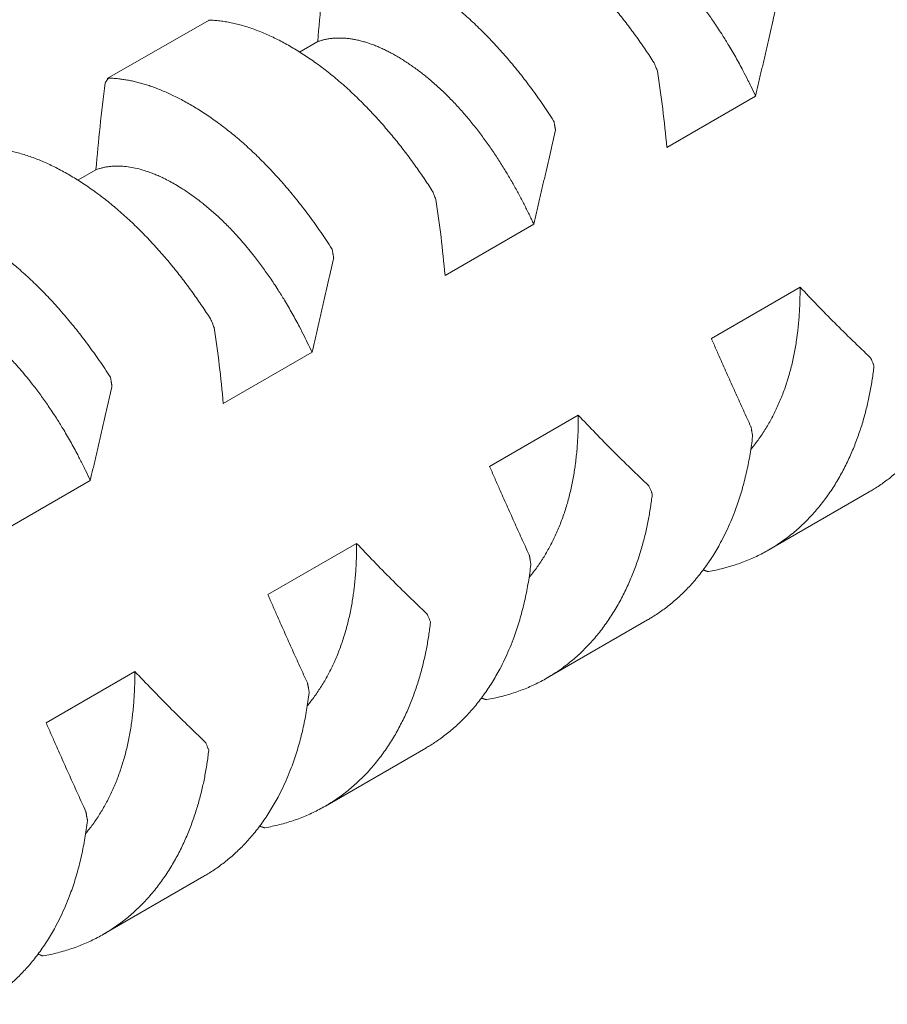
# Model space of a CAD drawing. Header units: millimetres. Extents: x 0 to 594, y 0 to 420.
# Tile 65 of 83: x 473.23 to 478.77, y 349.14 to 355.42. Entities that reach past the tile are written whole.
import ezdxf

# ---------------------------------------------------------------- set-up
doc = ezdxf.new("R2010")
doc.units = ezdxf.units.MM
doc.linetypes.add('K5LT_THIN', pattern=[0])
doc.layers.add('Системный слой', color=7, linetype='Continuous')

# ---------------------------------------------------------------- blocks, each defined once
blk = doc.blocks.new('U3')
at = {"layer": 'Системный слой', "color": 7, "linetype": 'K5LT_THIN', "lineweight": 18}
for p, q in [((473.7914, 355.0454), (474.4406, 355.4176)), ((475.1331, 355.2809), (475.0179, 355.2144)), ((477.3597, 354.6068), (477.9253, 354.9334)), ((473.7189, 354.4644), (473.6037, 354.3979)), ((475.9454, 353.7903), (476.5111, 354.1169)), ((478.2094, 353.7158), (477.6437, 353.3892)), ((474.5312, 352.9738), (475.0969, 353.3004)), ((476.7952, 352.8993), (476.2295, 352.5727)), ((473.117, 352.1573), (473.6827, 352.4839)), ((478.0103, 352.0413), (478.6503, 352.4109)), ((475.381, 352.0828), (474.8153, 351.7562)), ((476.5961, 351.2248), (477.2361, 351.5944)), ((473.9668, 351.2663), (473.4011, 350.9397)), ((475.1819, 350.4083), (475.8219, 350.7779)), ((473.7676, 349.5918), (474.4077, 349.9614))]:
    blk.add_line(p, q, dxfattribs=at)
for points, knots in [([(475.8548, 356.2341), (475.8662, 356.2338), (475.8891, 356.2327), (475.9241, 356.2293), (475.9597, 356.2243), (475.9959, 356.2177), (476.0328, 356.2093), (476.0701, 356.1994), (476.1079, 356.1877), (476.1461, 356.1745), (476.1846, 356.1596), (476.2234, 356.1432), (476.2624, 356.1253), (476.3015, 356.1058), (476.3408, 356.0849), (476.3802, 356.0626), (476.4196, 356.0389), (476.459, 356.0139), (476.4981, 355.9876), (476.534, 355.9625), (476.5599, 355.9435), (476.5858, 355.9241), (476.6149, 355.9017), (476.6535, 355.8705), (476.692, 355.838), (476.7302, 355.8044), (476.7679, 355.7697), (476.8052, 355.734), (476.8419, 355.6976), (476.8777, 355.6606), (476.9128, 355.6231), (476.9471, 355.5852), (476.9806, 355.547), (477.0132, 355.5085), (477.0452, 355.4695), (477.0765, 355.4303), (477.1072, 355.3906), (477.1372, 355.3507), (477.1665, 355.3104), (477.1953, 355.2699), (477.2234, 355.2291), (477.251, 355.1881), (477.2691, 355.1604), (477.2781, 355.1465)], [0, 0, 0, 0, 0.02634, 0.052775, 0.079301, 0.105956, 0.132697, 0.159533, 0.186399, 0.213259, 0.240091, 0.266892, 0.293663, 0.320386, 0.347081, 0.373754, 0.400414, 0.427032, 0.453584, 0.479965, 0.499738, 0.506229, 0.532478, 0.558829, 0.585011, 0.611012, 0.636668, 0.662151, 0.687116, 0.711701, 0.735673, 0.75939, 0.782546, 0.805391, 0.827824, 0.850167, 0.872198, 0.894026, 0.915535, 0.936929, 0.958083, 0.979105, 1, 1, 1, 1]), ([(476.5474, 356.0974), (476.5544, 356.0999), (476.5688, 356.1046), (476.591, 356.1104), (476.6138, 356.1148), (476.6371, 356.118), (476.6617, 356.1199), (476.6887, 356.1205), (476.7227, 356.1192), (476.7633, 356.1146), (476.8099, 356.1055), (476.8528, 356.0937), (476.8903, 356.081), (476.9212, 356.0691), (476.9503, 356.0567), (476.9818, 356.042), (477.0168, 356.0241), (477.0554, 356.0025), (477.091, 355.9807), (477.1237, 355.9594), (477.1532, 355.9391), (477.1828, 355.9177), (477.2106, 355.8967), (477.2304, 355.8811), (477.2503, 355.865), (477.2722, 355.8468), (477.3019, 355.821), (477.3314, 355.794), (477.3607, 355.766), (477.3899, 355.7369), (477.4189, 355.7069), (477.4507, 355.6725), (477.4851, 355.6336), (477.5218, 355.5899), (477.5546, 355.5489), (477.5836, 355.5112), (477.6088, 355.4772), (477.6335, 355.443), (477.6581, 355.4076), (477.6835, 355.37), (477.7143, 355.3226), (477.7534, 355.2598), (477.7989, 355.1819), (477.8412, 355.1043), (477.8729, 355.0424), (477.8997, 354.9882), (477.9156, 354.9546), (477.9253, 354.9334)], [0, 0, 0, 0, 0.019411, 0.038863, 0.058341, 0.077822, 0.097283, 0.118879, 0.142628, 0.177154, 0.211649, 0.246143, 0.269832, 0.291356, 0.31072, 0.330082, 0.35587, 0.381654, 0.407442, 0.426765, 0.446068, 0.465342, 0.484619, 0.499997, 0.503892, 0.523184, 0.542465, 0.561714, 0.580941, 0.600162, 0.619369, 0.638567, 0.663868, 0.688906, 0.713692, 0.731833, 0.74972, 0.767241, 0.784651, 0.803214, 0.823048, 0.853533, 0.892434, 0.93014, 0.957299, 0.973195, 1, 1, 1, 1]), ([(476.638, 354.7769), (476.6266, 354.7945), (476.6037, 354.8295), (476.5687, 354.881), (476.5331, 354.9317), (476.4969, 354.9814), (476.4601, 355.0303), (476.4227, 355.0781), (476.3849, 355.1247), (476.3467, 355.1702), (476.3082, 355.2143), (476.2694, 355.2572), (476.2304, 355.2986), (476.1913, 355.3386), (476.152, 355.3772), (476.1126, 355.4143), (476.0732, 355.4498), (476.0339, 355.4839), (475.9947, 355.5163), (475.9588, 355.5446), (475.9329, 355.5642), (475.907, 355.5833), (475.8779, 355.6042), (475.8393, 355.6308), (475.8008, 355.6559), (475.7626, 355.6796), (475.7249, 355.7018), (475.6876, 355.7225), (475.6509, 355.7416), (475.6151, 355.7591), (475.58, 355.7751), (475.5457, 355.7895), (475.5122, 355.8025), (475.4796, 355.8141), (475.4476, 355.8245), (475.4163, 355.8335), (475.3856, 355.8414), (475.3556, 355.848), (475.3263, 355.8536), (475.2975, 355.8579), (475.2694, 355.8613), (475.2418, 355.8635), (475.2237, 355.8643), (475.2147, 355.8646)], [0, 0, 0, 0, 0.02634, 0.052775, 0.079301, 0.105956, 0.132697, 0.159533, 0.186399, 0.213258, 0.240091, 0.266892, 0.293663, 0.320386, 0.347081, 0.373754, 0.400413, 0.427032, 0.453584, 0.479964, 0.499738, 0.506229, 0.532478, 0.558829, 0.585011, 0.611012, 0.636668, 0.662151, 0.687116, 0.711701, 0.735673, 0.75939, 0.782546, 0.805391, 0.827824, 0.850167, 0.872198, 0.894026, 0.915535, 0.936929, 0.958083, 0.979105, 1, 1, 1, 1]), ([(477.9253, 354.9334), (477.9311, 354.9581), (477.9398, 354.9952), (477.9514, 355.045), (477.9601, 355.0825), (477.9689, 355.1201), (477.9775, 355.1575), (477.9862, 355.1951), (477.9949, 355.2326), (478.0064, 355.2826), (478.0206, 355.3448), (478.0405, 355.4321), (478.0547, 355.4944), (478.0631, 355.5319)], [0, 0, 0, 0, 0.123718, 0.186012, 0.249454, 0.311365, 0.374222, 0.437076, 0.499829, 0.562449, 0.68732, 0.812104, 1, 1, 1, 1]), ([(474.4365, 355.4123), (474.4365, 355.4124), (474.4372, 355.4139), (474.4382, 355.416), (474.4389, 355.4174), (474.439, 355.4177), (474.4406, 355.4176)], [0.5459281, 0.5459281, 0.5459281, 0.5459281, 0.5612894, 0.7459796, 0.9001503, 1, 1, 1, 1]), ([(474.4406, 355.4176), (474.452, 355.4173), (474.4749, 355.4162), (474.5099, 355.4128), (474.5455, 355.4078), (474.5817, 355.4012), (474.6185, 355.3928), (474.6559, 355.3829), (474.6937, 355.3712), (474.7319, 355.358), (474.7704, 355.3431), (474.8092, 355.3267), (474.8482, 355.3088), (474.8873, 355.2893), (474.9266, 355.2684), (474.966, 355.2461), (475.0054, 355.2224), (475.0447, 355.1974), (475.0839, 355.1711), (475.1198, 355.146), (475.1457, 355.127), (475.1716, 355.1077), (475.2006, 355.0852), (475.2393, 355.054), (475.2778, 355.0215), (475.3159, 354.9879), (475.3537, 354.9532), (475.391, 354.9175), (475.4277, 354.8811), (475.4635, 354.8441), (475.4986, 354.8066), (475.5329, 354.7687), (475.5664, 354.7305), (475.599, 354.692), (475.631, 354.653), (475.6623, 354.6138), (475.693, 354.5741), (475.7229, 354.5342), (475.7523, 354.4939), (475.7811, 354.4534), (475.8092, 354.4126), (475.8368, 354.3716), (475.8549, 354.3439), (475.8639, 354.33)], [0, 0, 0, 0, 0.02634, 0.052775, 0.079301, 0.105956, 0.132697, 0.159533, 0.186399, 0.213258, 0.240091, 0.266892, 0.293663, 0.320386, 0.347081, 0.373754, 0.400414, 0.427032, 0.453584, 0.479965, 0.499738, 0.506229, 0.532478, 0.558829, 0.585011, 0.611012, 0.636668, 0.662151, 0.687116, 0.711701, 0.735673, 0.75939, 0.782546, 0.805391, 0.827824, 0.850167, 0.872198, 0.894026, 0.915535, 0.936929, 0.958083, 0.979105, 1, 1, 1, 1]), ([(475.1331, 355.2809), (475.1402, 355.2834), (475.1544, 355.2881), (475.1765, 355.2938), (475.1991, 355.2982), (475.2223, 355.3014), (475.2461, 355.3033), (475.2705, 355.304), (475.2953, 355.3033), (475.3207, 355.3014), (475.3465, 355.2981), (475.3727, 355.2935), (475.3994, 355.2877), (475.4263, 355.2806), (475.4537, 355.2722), (475.4813, 355.2626), (475.5092, 355.2517), (475.5374, 355.2396), (475.5657, 355.2263), (475.5943, 355.2119), (475.6229, 355.1963), (475.6516, 355.1796), (475.6804, 355.1619), (475.7091, 355.1431), (475.7379, 355.1234), (475.7665, 355.1028), (475.7946, 355.0816), (475.8136, 355.0667), (475.8326, 355.0514), (475.8521, 355.0354), (475.8806, 355.0107), (475.9093, 354.9849), (475.9379, 354.9578), (475.9666, 354.9297), (475.995, 354.9005), (476.0233, 354.8704), (476.0512, 354.8394), (476.0787, 354.8078), (476.1057, 354.7755), (476.1321, 354.7428), (476.1579, 354.7097), (476.1832, 354.6763), (476.2078, 354.6425), (476.2319, 354.6085), (476.2553, 354.5744), (476.2779, 354.5404), (476.2997, 354.5064), (476.3208, 354.4728), (476.3411, 354.4394), (476.3607, 354.4063), (476.3796, 354.3735), (476.3979, 354.3408), (476.4157, 354.3082), (476.4329, 354.276), (476.4495, 354.2439), (476.4655, 354.2121), (476.4812, 354.1803), (476.4964, 354.1486), (476.5063, 354.1275), (476.5111, 354.1169)], [0, 0, 0, 0, 0.019523, 0.039003, 0.058455, 0.077893, 0.097344, 0.116789, 0.136218, 0.15561, 0.174983, 0.194331, 0.213659, 0.232954, 0.252243, 0.271527, 0.290806, 0.310075, 0.329351, 0.348615, 0.367854, 0.387025, 0.406147, 0.425188, 0.44418, 0.463093, 0.48194, 0.49977, 0.500697, 0.519472, 0.538386, 0.557445, 0.576579, 0.595704, 0.614745, 0.6337, 0.652425, 0.670972, 0.689214, 0.70731, 0.725068, 0.742625, 0.759889, 0.777064, 0.79388, 0.810435, 0.826538, 0.842454, 0.857903, 0.873075, 0.887885, 0.902604, 0.917045, 0.931295, 0.94526, 0.959129, 0.972826, 0.986447, 1, 1, 1, 1]), ([(477.2781, 355.1465), (477.28, 355.1435), (477.2819, 355.1388), (477.2895, 355.1201), (477.2969, 355.1016), (477.3005, 355.0915)], [0, 0, 0, 0, 0.3333333, 0.6666667, 0.9852483, 0.9852483, 0.9852483, 0.9852483]), ([(473.7937, 355.0414), (473.7922, 355.0393), (473.7877, 355.033), (473.7817, 355.0242), (473.7781, 355.0175)], [0.4502906, 0.4502906, 0.4502906, 0.4502906, 0.6666667, 0.9852483, 0.9852483, 0.9852483, 0.9852483]), ([(473.8005, 355.0481), (473.7986, 355.0481), (473.7973, 355.0463), (473.7945, 355.0425), (473.7937, 355.0414)], [0, 0, 0, 0, 0.3333333, 0.4502906, 0.4502906, 0.4502906, 0.4502906]), ([(475.2237, 353.9604), (475.2124, 353.978), (475.1895, 354.013), (475.1545, 354.0645), (475.1189, 354.1152), (475.0827, 354.1649), (475.0458, 354.2138), (475.0085, 354.2616), (474.9707, 354.3082), (474.9325, 354.3537), (474.894, 354.3979), (474.8552, 354.4407), (474.8162, 354.4821), (474.777, 354.5221), (474.7378, 354.5607), (474.6984, 354.5978), (474.659, 354.6333), (474.6196, 354.6674), (474.5804, 354.6998), (474.5446, 354.7281), (474.5187, 354.7477), (474.4928, 354.7668), (474.4637, 354.7877), (474.4251, 354.8143), (474.3866, 354.8394), (474.3484, 354.8631), (474.3107, 354.8853), (474.2734, 354.906), (474.2367, 354.9251), (474.2009, 354.9426), (474.1658, 354.9586), (474.1315, 354.973), (474.098, 354.986), (474.0654, 354.9977), (474.0334, 355.008), (474.0021, 355.017), (473.9714, 355.0249), (473.9414, 355.0315), (473.9121, 355.0371), (473.8833, 355.0414), (473.8552, 355.0448), (473.8276, 355.047), (473.8095, 355.0478), (473.8005, 355.0481)], [0, 0, 0, 0, 0.02634, 0.052775, 0.079301, 0.105956, 0.132697, 0.159533, 0.186399, 0.213259, 0.240091, 0.266892, 0.293663, 0.320386, 0.347081, 0.373754, 0.400414, 0.427032, 0.453584, 0.479965, 0.499738, 0.506229, 0.532478, 0.558829, 0.585011, 0.611012, 0.636668, 0.662151, 0.687116, 0.711701, 0.735673, 0.75939, 0.782546, 0.805391, 0.827824, 0.850167, 0.872198, 0.894027, 0.915535, 0.936929, 0.958083, 0.979105, 1, 1, 1, 1]), ([(476.6489, 354.7154), (476.6497, 354.7162), (476.6493, 354.7185), (476.6486, 354.7227), (476.6478, 354.7279), (476.6468, 354.7335), (476.646, 354.7384), (476.6452, 354.7431), (476.6443, 354.7482), (476.6431, 354.7548), (476.6417, 354.763), (476.6404, 354.7701), (476.6397, 354.7737), (476.6396, 354.7743), (476.638, 354.7769)], [0.0207323, 0.0207323, 0.0207323, 0.0207323, 0.0428739, 0.0907082, 0.146734, 0.1992069, 0.2507105, 0.2970714, 0.3612261, 0.4410507, 0.5612891, 0.7459794, 0.9001501, 1, 1, 1, 1]), ([(476.5111, 354.1169), (476.5169, 354.1416), (476.5256, 354.1787), (476.5372, 354.2285), (476.5459, 354.266), (476.5547, 354.3036), (476.5633, 354.341), (476.572, 354.3786), (476.5807, 354.4161), (476.5922, 354.4661), (476.6064, 354.5283), (476.6263, 354.6156), (476.6405, 354.6779), (476.6489, 354.7154)], [0, 0, 0, 0, 0.123718, 0.186012, 0.249454, 0.311365, 0.374222, 0.437076, 0.499829, 0.562449, 0.68732, 0.812104, 1, 1, 1, 1]), ([(473.0264, 354.6011), (473.0378, 354.6008), (473.0607, 354.5997), (473.0957, 354.5963), (473.1313, 354.5913), (473.1675, 354.5847), (473.2043, 354.5763), (473.2417, 354.5664), (473.2795, 354.5547), (473.3177, 354.5415), (473.3562, 354.5266), (473.395, 354.5102), (473.434, 354.4923), (473.4731, 354.4728), (473.5124, 354.4519), (473.5518, 354.4296), (473.5912, 354.4059), (473.6305, 354.3809), (473.6697, 354.3546), (473.7055, 354.3295), (473.7315, 354.3105), (473.7574, 354.2912), (473.7864, 354.2687), (473.8251, 354.2375), (473.8636, 354.205), (473.9017, 354.1714), (473.9395, 354.1367), (473.9768, 354.101), (474.0134, 354.0646), (474.0493, 354.0276), (474.0844, 353.9901), (474.1186, 353.9522), (474.1521, 353.914), (474.1848, 353.8755), (474.2167, 353.8365), (474.248, 353.7973), (474.2787, 353.7576), (474.3087, 353.7177), (474.3381, 353.6774), (474.3668, 353.637), (474.395, 353.5961), (474.4226, 353.5551), (474.4407, 353.5274), (474.4496, 353.5135)], [0, 0, 0, 0, 0.02634, 0.052775, 0.079301, 0.105956, 0.132697, 0.159533, 0.186399, 0.213259, 0.240091, 0.266892, 0.293663, 0.320386, 0.347081, 0.373754, 0.400414, 0.427032, 0.453584, 0.479965, 0.499738, 0.506229, 0.532478, 0.558829, 0.585011, 0.611012, 0.636668, 0.662151, 0.687116, 0.711701, 0.735673, 0.75939, 0.782546, 0.805391, 0.827824, 0.850167, 0.872198, 0.894026, 0.915535, 0.936929, 0.958083, 0.979105, 1, 1, 1, 1]), ([(473.7189, 354.4644), (473.726, 354.467), (473.7404, 354.4716), (473.7626, 354.4774), (473.7853, 354.4818), (473.8086, 354.485), (473.8333, 354.4869), (473.8603, 354.4875), (473.8943, 354.4862), (473.9349, 354.4816), (473.9815, 354.4725), (474.0243, 354.4607), (474.0619, 354.448), (474.0928, 354.4361), (474.1219, 354.4237), (474.1534, 354.409), (474.1883, 354.3911), (474.2269, 354.3695), (474.2626, 354.3477), (474.2953, 354.3264), (474.3248, 354.3061), (474.3544, 354.2847), (474.3821, 354.2637), (474.402, 354.2481), (474.4219, 354.232), (474.4438, 354.2139), (474.4734, 354.188), (474.503, 354.161), (474.5323, 354.133), (474.5615, 354.1039), (474.5905, 354.0739), (474.6222, 354.0395), (474.6566, 354.0006), (474.6934, 353.9569), (474.7262, 353.9159), (474.7552, 353.8782), (474.7804, 353.8442), (474.805, 353.81), (474.8297, 353.7746), (474.855, 353.737), (474.8859, 353.6896), (474.925, 353.6268), (474.9704, 353.549), (475.0128, 353.4713), (475.0445, 353.4094), (475.0712, 353.3552), (475.0871, 353.3216), (475.0969, 353.3004)], [0, 0, 0, 0, 0.019411, 0.038863, 0.058341, 0.077822, 0.097283, 0.118879, 0.142628, 0.177154, 0.211649, 0.246143, 0.269832, 0.291356, 0.31072, 0.330082, 0.35587, 0.381654, 0.407442, 0.426765, 0.446068, 0.465342, 0.484619, 0.499997, 0.503892, 0.523184, 0.542465, 0.561714, 0.580941, 0.600162, 0.619369, 0.638567, 0.663868, 0.688907, 0.713692, 0.731833, 0.74972, 0.767241, 0.784651, 0.803214, 0.823048, 0.853533, 0.892434, 0.93014, 0.957299, 0.973195, 1, 1, 1, 1]), ([(475.8639, 354.33), (475.8658, 354.327), (475.8677, 354.3223), (475.8753, 354.3036), (475.8827, 354.2851), (475.8863, 354.275)], [0, 0, 0, 0, 0.3333333, 0.6666667, 0.9852484, 0.9852484, 0.9852484, 0.9852484]), ([(473.8095, 353.1439), (473.7982, 353.1615), (473.7753, 353.1965), (473.7403, 353.248), (473.7047, 353.2987), (473.6684, 353.3484), (473.6316, 353.3973), (473.5943, 353.4451), (473.5565, 353.4917), (473.5183, 353.5372), (473.4798, 353.5814), (473.441, 353.6242), (473.402, 353.6656), (473.3628, 353.7056), (473.3236, 353.7442), (473.2842, 353.7813), (473.2448, 353.8168), (473.2054, 353.8509), (473.1662, 353.8833), (473.1304, 353.9116), (473.1045, 353.9312), (473.0786, 353.9503), (473.0495, 353.9712), (473.0108, 353.9978), (472.9723, 354.023), (472.9342, 354.0466), (472.8965, 354.0688), (472.8592, 354.0895), (472.8225, 354.1086), (472.7867, 354.1261), (472.7515, 354.1421), (472.7173, 354.1565), (472.6838, 354.1695), (472.6512, 354.1812), (472.6192, 354.1915), (472.5879, 354.2005), (472.5572, 354.2084), (472.5272, 354.215), (472.4978, 354.2206), (472.4691, 354.225), (472.4409, 354.2283), (472.4133, 354.2305), (472.3953, 354.2313), (472.3863, 354.2316)], [0, 0, 0, 0, 0.02634, 0.052775, 0.079301, 0.105956, 0.132697, 0.159533, 0.186399, 0.213258, 0.240091, 0.266892, 0.293663, 0.320386, 0.347081, 0.373754, 0.400413, 0.427032, 0.453584, 0.479964, 0.499738, 0.506229, 0.532478, 0.558829, 0.585011, 0.611012, 0.636668, 0.662151, 0.687116, 0.711701, 0.735673, 0.75939, 0.782546, 0.805391, 0.827824, 0.850167, 0.872198, 0.894026, 0.915535, 0.936929, 0.958083, 0.979105, 1, 1, 1, 1]), ([(475.2347, 353.8989), (475.2355, 353.8997), (475.2351, 353.902), (475.2344, 353.9062), (475.2335, 353.9114), (475.2326, 353.917), (475.2318, 353.9219), (475.231, 353.9266), (475.2301, 353.9317), (475.2289, 353.9383), (475.2275, 353.9465), (475.2262, 353.9536), (475.2255, 353.9572), (475.2254, 353.9578), (475.2237, 353.9604)], [0.0207323, 0.0207323, 0.0207323, 0.0207323, 0.0428737, 0.0907079, 0.1467335, 0.1992062, 0.2507097, 0.2970704, 0.3612246, 0.4410487, 0.5612866, 0.7459765, 0.900148, 1, 1, 1, 1]), ([(475.0969, 353.3004), (475.1027, 353.3251), (475.1114, 353.3622), (475.123, 353.412), (475.1317, 353.4495), (475.1404, 353.4871), (475.1491, 353.5245), (475.1578, 353.5621), (475.1665, 353.5997), (475.1779, 353.6496), (475.1922, 353.7118), (475.2121, 353.7991), (475.2263, 353.8614), (475.2347, 353.8989)], [0, 0, 0, 0, 0.123718, 0.186012, 0.249454, 0.311365, 0.374222, 0.437076, 0.499829, 0.562449, 0.68732, 0.812104, 1, 1, 1, 1]), ([(478.2094, 353.7158), (478.2095, 353.6992), (478.2094, 353.6663), (478.2082, 353.6176), (478.2061, 353.5699), (478.2031, 353.5233), (478.1992, 353.4778), (478.195, 353.439), (478.1914, 353.4098), (478.1875, 353.3809), (478.1823, 353.3466), (478.1747, 353.3037), (478.166, 353.2611), (478.1563, 353.2188), (478.1454, 353.1769), (478.1335, 353.1355), (478.1205, 353.0946), (478.1064, 353.0544), (478.0913, 353.0149), (478.0752, 352.9763), (478.0581, 352.9385), (478.04, 352.9018), (478.021, 352.866), (478.0011, 352.8313), (477.9804, 352.7976), (477.9587, 352.7649), (477.9362, 352.7334), (477.9151, 352.7058), (477.9013, 352.6889), (477.8955, 352.6819)], [0, 0, 0, 0, 0.0203909, 0.0406136, 0.0606482, 0.0803478, 0.0997845, 0.1189127, 0.1306786, 0.1379115, 0.1569537, 0.1761257, 0.1954431, 0.2148512, 0.23438, 0.2539811, 0.2736429, 0.2933116, 0.3129434, 0.3325295, 0.3520452, 0.371509, 0.3908925, 0.4102424, 0.4295413, 0.448809, 0.4680321, 0.4872502, 0.5011568, 0.5011568, 0.5011568, 0.5011568]), ([(472.3047, 353.6479), (472.3118, 353.6505), (472.3262, 353.6551), (472.3484, 353.6609), (472.3711, 353.6653), (472.3944, 353.6685), (472.4191, 353.6705), (472.4461, 353.671), (472.4801, 353.6697), (472.5207, 353.6651), (472.5673, 353.656), (472.6101, 353.6442), (472.6477, 353.6315), (472.6785, 353.6196), (472.7076, 353.6072), (472.7391, 353.5925), (472.7741, 353.5746), (472.8127, 353.553), (472.8484, 353.5312), (472.8811, 353.5099), (472.9106, 353.4896), (472.9402, 353.4682), (472.9679, 353.4472), (472.9878, 353.4316), (473.0077, 353.4155), (473.0296, 353.3974), (473.0592, 353.3715), (473.0888, 353.3445), (473.1181, 353.3165), (473.1473, 353.2875), (473.1762, 353.2574), (473.208, 353.223), (473.2424, 353.1841), (473.2792, 353.1404), (473.312, 353.0994), (473.341, 353.0617), (473.3662, 353.0277), (473.3908, 352.9935), (473.4155, 352.9581), (473.4408, 352.9205), (473.4716, 352.8731), (473.5108, 352.8103), (473.5562, 352.7325), (473.5985, 352.6548), (473.6303, 352.5929), (473.657, 352.5387), (473.6729, 352.5051), (473.6827, 352.4839)], [0, 0, 0, 0, 0.019411, 0.038863, 0.058341, 0.077822, 0.097283, 0.118879, 0.142628, 0.177154, 0.211649, 0.246143, 0.269832, 0.291356, 0.31072, 0.330082, 0.35587, 0.381654, 0.407442, 0.426765, 0.446068, 0.465342, 0.484619, 0.499997, 0.503892, 0.523184, 0.542465, 0.561714, 0.580941, 0.600162, 0.619369, 0.638567, 0.663868, 0.688907, 0.713692, 0.731833, 0.74972, 0.767241, 0.784651, 0.803214, 0.823048, 0.853533, 0.892434, 0.93014, 0.957299, 0.973195, 1, 1, 1, 1]), ([(479.3208, 353.581), (479.3187, 353.5622), (479.3139, 353.5248), (479.3053, 353.4693), (479.2954, 353.4145), (479.2842, 353.3604), (479.2715, 353.3069), (479.2576, 353.2543), (479.2422, 353.2026), (479.2256, 353.1518), (479.2056, 353.0965), (479.1818, 353.0373), (479.1536, 352.9748), (479.1257, 352.9195), (479.0988, 352.8709), (479.0735, 352.8286), (479.0471, 352.7877), (479.0196, 352.7483), (478.9911, 352.7104), (478.9619, 352.6742), (478.9318, 352.6396), (478.9011, 352.6068), (478.8698, 352.5757), (478.838, 352.5464), (478.8058, 352.5187), (478.7733, 352.4928), (478.7405, 352.4686), (478.7078, 352.4461), (478.6777, 352.427), (478.6585, 352.4156), (478.6503, 352.4109)], [0, 0, 0, 0, 0.0273479, 0.0546132, 0.0818229, 0.1089974, 0.136186, 0.1633567, 0.1905029, 0.2175968, 0.2446688, 0.2806774, 0.3166162, 0.3524805, 0.3793091, 0.4060938, 0.4328036, 0.4594889, 0.4860263, 0.512426, 0.5385629, 0.5645845, 0.5902876, 0.6157869, 0.6409694, 0.6660409, 0.6906406, 0.7148832, 0.7385524, 0.7559243, 0.7559243, 0.7559243, 0.7559243]), ([(474.4496, 353.5135), (474.4516, 353.5105), (474.4535, 353.5058), (474.4611, 353.4871), (474.4685, 353.4686), (474.4721, 353.4585)], [0, 0, 0, 0, 0.3333333, 0.6666667, 0.9852482, 0.9852482, 0.9852482, 0.9852482]), ([(477.6437, 353.3892), (477.6539, 353.3658), (477.6745, 353.319), (477.7107, 353.2368), (477.7526, 353.1427), (477.8, 353.037), (477.8477, 352.9315), (477.8798, 352.8611), (477.8959, 352.8259)], [0, 0, 0, 0, 0.124073, 0.24903, 0.437214, 0.624852, 0.812078, 1, 1, 1, 1]), ([(478.6807, 353.2114), (478.6811, 353.2146), (478.6793, 353.2189), (478.6729, 353.2345), (478.6656, 353.2518), (478.661, 353.2624), (478.6585, 353.2662)], [0, 0, 0, 0, 0.3180827, 0.6361654, 0.8583876, 0.985237, 0.985237, 0.985237, 0.985237]), ([(478.0102, 352.0413), (478.0226, 352.0484), (478.0473, 352.0633), (478.0839, 352.0874), (478.1201, 352.1133), (478.1558, 352.1411), (478.1908, 352.1705), (478.225, 352.2017), (478.2583, 352.2344), (478.2905, 352.2687), (478.3215, 352.3043), (478.3512, 352.3411), (478.3797, 352.379), (478.4068, 352.4179), (478.4325, 352.4577), (478.4568, 352.4981), (478.4798, 352.5393), (478.5014, 352.581), (478.5216, 352.6232), (478.5404, 352.6655), (478.5579, 352.7079), (478.574, 352.7502), (478.5889, 352.7925), (478.6025, 352.8345), (478.615, 352.8766), (478.6265, 352.9186), (478.637, 352.9606), (478.6465, 353.0025), (478.6551, 353.0443), (478.6628, 353.086), (478.6696, 353.1278), (478.6756, 353.1695), (478.6791, 353.1974), (478.6807, 353.2114)], [0.2437969, 0.2437969, 0.2437969, 0.2437969, 0.2698818, 0.2966667, 0.3237153, 0.3509673, 0.3783814, 0.4058261, 0.4332216, 0.4605283, 0.4875883, 0.514442, 0.5409384, 0.5672667, 0.5931799, 0.6188258, 0.6440769, 0.6692083, 0.6938626, 0.7181535, 0.74182, 0.7652275, 0.7880286, 0.8104719, 0.8324304, 0.8542613, 0.8757323, 0.8969767, 0.9178787, 0.9386677, 0.9592261, 0.9796666, 1, 1, 1, 1]), ([(473.8205, 353.0824), (473.8213, 353.0832), (473.8209, 353.0855), (473.8202, 353.0897), (473.8193, 353.0949), (473.8184, 353.1005), (473.8176, 353.1054), (473.8168, 353.1101), (473.8159, 353.1152), (473.8147, 353.1218), (473.8133, 353.13), (473.812, 353.1371), (473.8113, 353.1407), (473.8112, 353.1413), (473.8095, 353.1439)], [0.0207323, 0.0207323, 0.0207323, 0.0207323, 0.0428738, 0.0907082, 0.146734, 0.1992068, 0.2507105, 0.2970713, 0.3612259, 0.4410505, 0.5612889, 0.7459791, 0.9001499, 1, 1, 1, 1]), ([(473.6827, 352.4839), (473.6885, 352.5086), (473.6972, 352.5458), (473.7088, 352.5955), (473.7175, 352.633), (473.7262, 352.6706), (473.7349, 352.708), (473.7436, 352.7456), (473.7522, 352.7832), (473.7637, 352.8331), (473.778, 352.8954), (473.7979, 352.9826), (473.812, 353.0449), (473.8205, 353.0824)], [0, 0, 0, 0, 0.123718, 0.186012, 0.249454, 0.311365, 0.374222, 0.437076, 0.499829, 0.562449, 0.68732, 0.812104, 1, 1, 1, 1]), ([(476.7952, 352.8993), (476.7953, 352.8827), (476.7952, 352.8498), (476.794, 352.8012), (476.7919, 352.7534), (476.7889, 352.7068), (476.785, 352.6613), (476.7808, 352.6225), (476.7772, 352.5933), (476.7733, 352.5644), (476.7681, 352.5301), (476.7605, 352.4872), (476.7518, 352.4446), (476.7421, 352.4023), (476.7312, 352.3604), (476.7193, 352.319), (476.7063, 352.2781), (476.6922, 352.2379), (476.6771, 352.1984), (476.661, 352.1598), (476.6439, 352.1221), (476.6258, 352.0853), (476.6068, 352.0495), (476.5869, 352.0148), (476.5661, 351.9811), (476.5445, 351.9484), (476.522, 351.9169), (476.5009, 351.8893), (476.4871, 351.8724), (476.4813, 351.8654)], [0, 0, 0, 0, 0.0203909, 0.0406136, 0.0606482, 0.0803478, 0.0997844, 0.1189127, 0.1306786, 0.1379115, 0.1569537, 0.1761257, 0.195443, 0.2148512, 0.23438, 0.253981, 0.2736428, 0.2933115, 0.3129433, 0.3325294, 0.3520452, 0.3715089, 0.3908925, 0.4102424, 0.4295413, 0.4488089, 0.4680321, 0.4872502, 0.5011568, 0.5011568, 0.5011568, 0.5011568]), ([(477.8959, 352.8259), (477.8966, 352.8252), (477.897, 352.8229), (477.8978, 352.8187), (477.8988, 352.8135), (477.8998, 352.8079), (477.9006, 352.8031), (477.9015, 352.7985), (477.9024, 352.7934), (477.9035, 352.7868), (477.905, 352.7787), (477.9062, 352.7715), (477.9068, 352.7679), (477.9069, 352.7672), (477.9066, 352.7645)], [0.0207444, 0.0207444, 0.0207444, 0.0207444, 0.0428984, 0.0907387, 0.1467588, 0.1992145, 0.2507965, 0.2972688, 0.3609847, 0.4401076, 0.5595798, 0.7441912, 0.8989793, 1, 1, 1, 1]), ([(477.9066, 352.7645), (477.9044, 352.7457), (477.8996, 352.7083), (477.8911, 352.6528), (477.8812, 352.598), (477.8699, 352.5439), (477.8573, 352.4904), (477.8433, 352.4378), (477.828, 352.3861), (477.8114, 352.3353), (477.7914, 352.28), (477.7676, 352.2208), (477.7393, 352.1583), (477.7115, 352.103), (477.6846, 352.0544), (477.6593, 352.0121), (477.6328, 351.9712), (477.6054, 351.9318), (477.5769, 351.8939), (477.5477, 351.8577), (477.5176, 351.8231), (477.4869, 351.7903), (477.4556, 351.7592), (477.4238, 351.7299), (477.3916, 351.7022), (477.3591, 351.6763), (477.3263, 351.6521), (477.2936, 351.6296), (477.2635, 351.6105), (477.2443, 351.5991), (477.2361, 351.5944)], [0, 0, 0, 0, 0.0273479, 0.0546132, 0.0818229, 0.1089974, 0.136186, 0.1633566, 0.1905029, 0.2175968, 0.2446688, 0.2806773, 0.3166161, 0.3524804, 0.3793091, 0.4060938, 0.4328036, 0.4594889, 0.4860263, 0.512426, 0.5385628, 0.5645844, 0.5902876, 0.6157868, 0.6409693, 0.6660409, 0.6906406, 0.7148832, 0.7385524, 0.7559243, 0.7559243, 0.7559243, 0.7559243]), ([(476.2295, 352.5727), (476.2397, 352.5493), (476.2602, 352.5025), (476.2965, 352.4203), (476.3383, 352.3262), (476.3858, 352.2205), (476.4335, 352.115), (476.4656, 352.0446), (476.4817, 352.0094)], [0, 0, 0, 0, 0.124073, 0.24903, 0.437214, 0.624852, 0.812078, 1, 1, 1, 1]), ([(477.2665, 352.3949), (477.2669, 352.3981), (477.2651, 352.4024), (477.2587, 352.418), (477.2513, 352.4353), (477.2468, 352.4459), (477.2443, 352.4497)], [0, 0, 0, 0, 0.3180888, 0.6361776, 0.8583999, 0.9852368, 0.9852368, 0.9852368, 0.9852368]), ([(476.596, 351.2248), (476.6083, 351.2319), (476.6331, 351.2468), (476.6697, 351.2709), (476.7059, 351.2968), (476.7416, 351.3246), (476.7766, 351.354), (476.8108, 351.3852), (476.844, 351.4179), (476.8762, 351.4522), (476.9073, 351.4878), (476.937, 351.5246), (476.9655, 351.5625), (476.9926, 351.6014), (477.0183, 351.6412), (477.0426, 351.6816), (477.0655, 351.7228), (477.0871, 351.7645), (477.1074, 351.8067), (477.1262, 351.849), (477.1437, 351.8914), (477.1598, 351.9337), (477.1747, 351.976), (477.1883, 352.018), (477.2008, 352.0601), (477.2123, 352.1021), (477.2228, 352.1441), (477.2323, 352.186), (477.2409, 352.2278), (477.2485, 352.2695), (477.2554, 352.3113), (477.2614, 352.353), (477.2649, 352.381), (477.2665, 352.3949)], [0.2437968, 0.2437968, 0.2437968, 0.2437968, 0.2698818, 0.2966667, 0.3237153, 0.3509673, 0.3783814, 0.4058261, 0.4332216, 0.4605283, 0.4875883, 0.514442, 0.5409384, 0.5672667, 0.5931799, 0.6188258, 0.6440769, 0.6692084, 0.6938626, 0.7181535, 0.74182, 0.7652276, 0.7880287, 0.8104719, 0.8324304, 0.8542613, 0.8757323, 0.8969767, 0.9178787, 0.9386677, 0.9592261, 0.9796666, 1, 1, 1, 1]), ([(475.381, 352.0828), (475.3811, 352.0662), (475.381, 352.0333), (475.3798, 351.9847), (475.3777, 351.9369), (475.3747, 351.8903), (475.3708, 351.8448), (475.3666, 351.806), (475.363, 351.7768), (475.3591, 351.7479), (475.3539, 351.7136), (475.3463, 351.6707), (475.3376, 351.6281), (475.3278, 351.5858), (475.317, 351.5439), (475.3051, 351.5025), (475.2921, 351.4616), (475.278, 351.4214), (475.2629, 351.3819), (475.2468, 351.3433), (475.2297, 351.3056), (475.2116, 351.2688), (475.1926, 351.233), (475.1727, 351.1983), (475.1519, 351.1646), (475.1303, 351.1319), (475.1078, 351.1004), (475.0867, 351.0728), (475.0729, 351.0559), (475.0671, 351.0489)], [0, 0, 0, 0, 0.0203909, 0.0406136, 0.0606482, 0.0803478, 0.0997845, 0.1189127, 0.1306786, 0.1379115, 0.1569537, 0.1761257, 0.1954431, 0.2148512, 0.23438, 0.2539811, 0.2736429, 0.2933116, 0.3129434, 0.3325295, 0.3520452, 0.371509, 0.3908925, 0.4102424, 0.4295413, 0.448809, 0.4680321, 0.4872502, 0.5011568, 0.5011568, 0.5011568, 0.5011568]), ([(476.4817, 352.0094), (476.4824, 352.0087), (476.4828, 352.0064), (476.4836, 352.0022), (476.4845, 351.997), (476.4855, 351.9915), (476.4864, 351.9866), (476.4873, 351.982), (476.4882, 351.9769), (476.4893, 351.9704), (476.4908, 351.9622), (476.492, 351.9551), (476.4926, 351.9514), (476.4927, 351.9507), (476.4924, 351.948)], [0.0207443, 0.0207443, 0.0207443, 0.0207443, 0.0428983, 0.0907386, 0.1467585, 0.1992142, 0.2507961, 0.2972683, 0.3609838, 0.4401062, 0.5595775, 0.7441881, 0.8989768, 1, 1, 1, 1]), ([(477.6255, 351.9033), (477.6411, 351.906), (477.6722, 351.9121), (477.7179, 351.9228), (477.7627, 351.9351), (477.8066, 351.949), (477.8494, 351.9644), (477.8911, 351.9813), (477.9317, 351.9997), (477.9715, 352.0196), (477.9973, 352.0338), (478.0102, 352.0413)], [0, 0, 0, 0, 0.0271172, 0.0543051, 0.0815275, 0.1087174, 0.1358386, 0.1628457, 0.1897707, 0.2165683, 0.2437969, 0.2437969, 0.2437969, 0.2437969]), ([(476.4924, 351.948), (476.4902, 351.9292), (476.4854, 351.8918), (476.4769, 351.8363), (476.467, 351.7815), (476.4557, 351.7274), (476.4431, 351.6739), (476.4291, 351.6213), (476.4138, 351.5696), (476.3971, 351.5188), (476.3772, 351.4635), (476.3534, 351.4043), (476.3251, 351.3418), (476.2973, 351.2865), (476.2704, 351.2379), (476.2451, 351.1956), (476.2186, 351.1547), (476.1912, 351.1153), (476.1627, 351.0774), (476.1334, 351.0412), (476.1034, 351.0067), (476.0727, 350.9738), (476.0414, 350.9427), (476.0096, 350.9134), (475.9774, 350.8857), (475.9448, 350.8598), (475.9121, 350.8356), (475.8793, 350.8131), (475.8493, 350.794), (475.8301, 350.7826), (475.8219, 350.7779)], [0, 0, 0, 0, 0.0273479, 0.0546132, 0.0818229, 0.1089974, 0.136186, 0.1633567, 0.1905029, 0.2175968, 0.2446688, 0.2806774, 0.3166162, 0.3524805, 0.3793091, 0.4060938, 0.4328036, 0.4594889, 0.4860263, 0.512426, 0.5385629, 0.5645845, 0.5902876, 0.6157869, 0.6409694, 0.6660409, 0.6906406, 0.7148832, 0.7385524, 0.7559243, 0.7559243, 0.7559243, 0.7559243]), ([(477.5905, 351.9121), (477.5923, 351.913), (477.5968, 351.9115), (477.6021, 351.9096), (477.6059, 351.9084), (477.608, 351.9076), (477.6094, 351.9072), (477.6102, 351.9069), (477.6108, 351.9067), (477.6115, 351.9064), (477.6121, 351.9062), (477.6125, 351.9061), (477.6127, 351.906), (477.6129, 351.906), (477.6131, 351.9059), (477.6135, 351.9058), (477.6139, 351.9056), (477.6145, 351.9054), (477.6151, 351.9052), (477.6156, 351.905), (477.6161, 351.9049), (477.6164, 351.9048), (477.6166, 351.9047), (477.6167, 351.9047), (477.6171, 351.9045), (477.618, 351.9042), (477.6187, 351.904), (477.6192, 351.9038), (477.6195, 351.9037), (477.6198, 351.9036), (477.6201, 351.9035), (477.6207, 351.9033), (477.6216, 351.903), (477.6223, 351.9028), (477.6224, 351.9028), (477.6255, 351.9033)], [0.2348691, 0.2348691, 0.2348691, 0.2348691, 0.3273153, 0.4144507, 0.4679091, 0.5095593, 0.5300239, 0.5456746, 0.5570699, 0.5730697, 0.5868289, 0.5971535, 0.6046341, 0.6120926, 0.621118, 0.6287276, 0.6378281, 0.6473879, 0.6604828, 0.6748154, 0.688452, 0.6976896, 0.705723, 0.7218925, 0.7398952, 0.7573845, 0.7670361, 0.7780702, 0.7883407, 0.7977962, 0.8093497, 0.8287211, 0.865539, 0.9244892, 1, 1, 1, 1]), ([(474.8153, 351.7562), (474.8255, 351.7328), (474.846, 351.686), (474.8823, 351.6038), (474.9241, 351.5097), (474.9716, 351.404), (475.0193, 351.2985), (475.0513, 351.2281), (475.0674, 351.1929)], [0, 0, 0, 0, 0.124073, 0.24903, 0.437214, 0.624852, 0.812078, 1, 1, 1, 1]), ([(475.8523, 351.5784), (475.8527, 351.5816), (475.8509, 351.5859), (475.8445, 351.6015), (475.8371, 351.6188), (475.8326, 351.6294), (475.8301, 351.6332)], [0, 0, 0, 0, 0.3180818, 0.6361637, 0.8583859, 0.985237, 0.985237, 0.985237, 0.985237]), ([(475.1818, 350.4083), (475.1941, 350.4154), (475.2189, 350.4303), (475.2555, 350.4544), (475.2917, 350.4803), (475.3274, 350.5081), (475.3624, 350.5375), (475.3966, 350.5687), (475.4298, 350.6014), (475.462, 350.6357), (475.4931, 350.6713), (475.5228, 350.7081), (475.5513, 350.746), (475.5783, 350.7849), (475.6041, 350.8247), (475.6284, 350.8651), (475.6513, 350.9063), (475.6729, 350.948), (475.6932, 350.9902), (475.712, 351.0325), (475.7295, 351.0749), (475.7456, 351.1172), (475.7605, 351.1595), (475.7741, 351.2016), (475.7866, 351.2436), (475.7981, 351.2856), (475.8086, 351.3276), (475.8181, 351.3695), (475.8266, 351.4113), (475.8343, 351.453), (475.8412, 351.4948), (475.8472, 351.5365), (475.8507, 351.5645), (475.8523, 351.5784)], [0.2437969, 0.2437969, 0.2437969, 0.2437969, 0.2698818, 0.2966667, 0.3237153, 0.3509673, 0.3783814, 0.4058261, 0.4332216, 0.4605283, 0.4875882, 0.514442, 0.5409384, 0.5672667, 0.5931798, 0.6188258, 0.6440769, 0.6692083, 0.6938625, 0.7181535, 0.74182, 0.7652275, 0.7880286, 0.8104719, 0.8324304, 0.8542613, 0.8757323, 0.8969767, 0.9178787, 0.9386677, 0.9592261, 0.9796666, 1, 1, 1, 1]), ([(473.9668, 351.2663), (473.9669, 351.2501), (473.9668, 351.218), (473.9657, 351.1702), (473.9636, 351.123), (473.9606, 351.0761), (473.9567, 351.0298), (473.9525, 350.9901), (473.9487, 350.9599), (473.9447, 350.93), (473.9392, 350.8944), (473.9314, 350.8505), (473.9224, 350.8072), (473.9125, 350.7645), (473.9015, 350.7225), (473.8894, 350.6812), (473.8764, 350.6408), (473.8624, 350.6011), (473.8474, 350.5622), (473.8314, 350.5241), (473.8145, 350.487), (473.7966, 350.4507), (473.7778, 350.4154), (473.7581, 350.381), (473.7374, 350.3476), (473.7159, 350.3153), (473.6936, 350.2839), (473.6725, 350.2563), (473.6587, 350.2394), (473.6529, 350.2324)], [0, 0, 0, 0, 0.019558, 0.0390946, 0.0586191, 0.0781488, 0.0977107, 0.1172669, 0.128998, 0.1367668, 0.1562435, 0.1757236, 0.1952307, 0.2147541, 0.2342778, 0.2537872, 0.273278, 0.2927642, 0.3122531, 0.3317426, 0.351215, 0.370679, 0.3901366, 0.4095889, 0.4290163, 0.4484323, 0.4678395, 0.4872414, 0.5013428, 0.5013428, 0.5013428, 0.5013428]), ([(475.0674, 351.1929), (475.0682, 351.1922), (475.0686, 351.1899), (475.0694, 351.1857), (475.0703, 351.1805), (475.0713, 351.175), (475.0722, 351.1701), (475.073, 351.1655), (475.074, 351.1604), (475.0751, 351.1539), (475.0765, 351.1457), (475.0778, 351.1386), (475.0784, 351.1349), (475.0785, 351.1342), (475.0782, 351.1315)], [0.0207444, 0.0207444, 0.0207444, 0.0207444, 0.0428984, 0.0907388, 0.1467588, 0.1992146, 0.2507966, 0.2972689, 0.3609849, 0.4401079, 0.5595801, 0.7441917, 0.8989796, 1, 1, 1, 1]), ([(476.2112, 351.0868), (476.2269, 351.0895), (476.258, 351.0956), (476.3037, 351.1063), (476.3485, 351.1186), (476.3924, 351.1325), (476.4352, 351.1479), (476.4769, 351.1649), (476.5175, 351.1832), (476.5572, 351.2031), (476.5831, 351.2173), (476.596, 351.2248)], [0, 0, 0, 0, 0.0271172, 0.0543051, 0.0815275, 0.1087174, 0.1358386, 0.1628456, 0.1897707, 0.2165683, 0.2437968, 0.2437968, 0.2437968, 0.2437968]), ([(475.0782, 351.1315), (475.076, 351.1127), (475.0712, 351.0753), (475.0627, 351.0198), (475.0528, 350.965), (475.0415, 350.9109), (475.0289, 350.8574), (475.0149, 350.8048), (474.9996, 350.7531), (474.9829, 350.7023), (474.963, 350.647), (474.9391, 350.5878), (474.9109, 350.5253), (474.883, 350.47), (474.8562, 350.4215), (474.8308, 350.3792), (474.8044, 350.3382), (474.7769, 350.2988), (474.7485, 350.2609), (474.7192, 350.2247), (474.6892, 350.1902), (474.6585, 350.1573), (474.6271, 350.1262), (474.5954, 350.0969), (474.5631, 350.0692), (474.5306, 350.0433), (474.4979, 350.0191), (474.4651, 349.9966), (474.4351, 349.9775), (474.4159, 349.9661), (474.4077, 349.9614)], [0, 0, 0, 0, 0.0273479, 0.0546132, 0.0818229, 0.1089974, 0.136186, 0.1633566, 0.1905029, 0.2175968, 0.2446688, 0.2806773, 0.3166161, 0.3524805, 0.3793091, 0.4060938, 0.4328036, 0.4594889, 0.4860263, 0.512426, 0.5385628, 0.5645844, 0.5902876, 0.6157868, 0.6409693, 0.6660409, 0.6906406, 0.7148832, 0.7385524, 0.7559243, 0.7559243, 0.7559243, 0.7559243]), ([(476.1763, 351.0956), (476.1782, 351.0965), (476.1827, 351.095), (476.188, 351.0931), (476.1917, 351.0919), (476.1939, 351.0911), (476.1953, 351.0906), (476.196, 351.0904), (476.1966, 351.0902), (476.1973, 351.0899), (476.1979, 351.0897), (476.1983, 351.0896), (476.1985, 351.0895), (476.1987, 351.0895), (476.1991, 351.0893), (476.1996, 351.0892), (476.2003, 351.0889), (476.2009, 351.0887), (476.2014, 351.0886), (476.2019, 351.0884), (476.2022, 351.0883), (476.2023, 351.0882), (476.2025, 351.0882), (476.2027, 351.0881), (476.2034, 351.0879), (476.2045, 351.0875), (476.2051, 351.0873), (476.2054, 351.0872), (476.2057, 351.0871), (476.2061, 351.087), (476.2065, 351.0868), (476.2073, 351.0866), (476.2079, 351.0864), (476.2081, 351.0863), (476.2082, 351.0863), (476.2112, 351.0868)], [0.2347113, 0.2347113, 0.2347113, 0.2347113, 0.3296685, 0.4126238, 0.4690114, 0.5099822, 0.5339237, 0.5456647, 0.5569619, 0.573043, 0.5867727, 0.5976436, 0.6060514, 0.6144634, 0.6242229, 0.6352805, 0.6477263, 0.6604174, 0.6744917, 0.6878247, 0.7002604, 0.7077214, 0.7157219, 0.7312858, 0.7485641, 0.7685308, 0.7806567, 0.7939543, 0.8043313, 0.8166149, 0.832214, 0.8597403, 0.9160848, 0.9658828, 1, 1, 1, 1]), ([(473.4011, 350.9397), (473.4113, 350.9163), (473.4318, 350.8695), (473.4681, 350.7873), (473.5099, 350.6932), (473.5573, 350.5876), (473.6051, 350.482), (473.6371, 350.4116), (473.6532, 350.3764)], [0, 0, 0, 0, 0.124073, 0.24903, 0.437214, 0.624852, 0.812078, 1, 1, 1, 1]), ([(474.4381, 350.7619), (474.4384, 350.7651), (474.4367, 350.7694), (474.4302, 350.785), (474.4229, 350.8023), (474.4184, 350.8129), (474.4159, 350.8167)], [0, 0, 0, 0, 0.3180882, 0.6361764, 0.8583986, 0.9852368, 0.9852368, 0.9852368, 0.9852368]), ([(473.7676, 349.5918), (473.7799, 349.5989), (473.8047, 349.6138), (473.8412, 349.6379), (473.8775, 349.6638), (473.9132, 349.6916), (473.9482, 349.721), (473.9824, 349.7522), (474.0156, 349.7849), (474.0478, 349.8192), (474.0789, 349.8548), (474.1086, 349.8916), (474.137, 349.9295), (474.1641, 349.9684), (474.1898, 350.0082), (474.2141, 350.0486), (474.2371, 350.0898), (474.2587, 350.1315), (474.279, 350.1737), (474.2978, 350.216), (474.3152, 350.2584), (474.3314, 350.3007), (474.3462, 350.343), (474.3599, 350.3851), (474.3724, 350.4271), (474.3839, 350.4691), (474.3944, 350.5111), (474.4039, 350.553), (474.4124, 350.5948), (474.4201, 350.6365), (474.427, 350.6783), (474.433, 350.72), (474.4365, 350.748), (474.4381, 350.7619)], [0.2437968, 0.2437968, 0.2437968, 0.2437968, 0.2698818, 0.2966667, 0.3237153, 0.3509672, 0.3783814, 0.4058261, 0.4332216, 0.4605283, 0.4875883, 0.514442, 0.5409384, 0.5672667, 0.5931799, 0.6188258, 0.6440769, 0.6692084, 0.6938626, 0.7181535, 0.74182, 0.7652276, 0.7880287, 0.8104719, 0.8324304, 0.8542613, 0.8757323, 0.8969767, 0.9178787, 0.9386677, 0.9592261, 0.9796666, 1, 1, 1, 1]), ([(473.6532, 350.3764), (473.654, 350.3757), (473.6544, 350.3734), (473.6552, 350.3692), (473.6561, 350.364), (473.6571, 350.3585), (473.658, 350.3536), (473.6588, 350.349), (473.6597, 350.3439), (473.6609, 350.3374), (473.6623, 350.3292), (473.6636, 350.3221), (473.6642, 350.3184), (473.6643, 350.3177), (473.664, 350.315)], [0.0207443, 0.0207443, 0.0207443, 0.0207443, 0.0428983, 0.0907386, 0.1467585, 0.1992142, 0.2507961, 0.2972683, 0.3609839, 0.4401064, 0.5595777, 0.7441885, 0.8989772, 1, 1, 1, 1]), ([(474.797, 350.2703), (474.8127, 350.273), (474.8438, 350.2791), (474.8895, 350.2898), (474.9343, 350.3021), (474.9782, 350.316), (475.021, 350.3314), (475.0627, 350.3484), (475.1033, 350.3667), (475.143, 350.3866), (475.1689, 350.4008), (475.1818, 350.4083)], [0, 0, 0, 0, 0.0271172, 0.0543051, 0.0815275, 0.1087174, 0.1358386, 0.1628456, 0.1897707, 0.2165683, 0.2437969, 0.2437969, 0.2437969, 0.2437969]), ([(473.664, 350.315), (473.6618, 350.2962), (473.657, 350.2588), (473.6485, 350.2033), (473.6386, 350.1485), (473.6273, 350.0944), (473.6147, 350.0409), (473.6007, 349.9883), (473.5854, 349.9366), (473.5687, 349.8858), (473.5487, 349.8305), (473.5249, 349.7713), (473.4967, 349.7088), (473.4688, 349.6535), (473.442, 349.605), (473.4166, 349.5627), (473.3902, 349.5217), (473.3627, 349.4823), (473.3343, 349.4444), (473.305, 349.4082), (473.275, 349.3737), (473.2442, 349.3408), (473.2129, 349.3097), (473.1812, 349.2804), (473.1489, 349.2527), (473.1164, 349.2268), (473.0837, 349.2026), (473.0509, 349.1801), (473.0209, 349.161), (473.0017, 349.1496), (472.9935, 349.1449)], [0, 0, 0, 0, 0.0273479, 0.0546132, 0.0818229, 0.1089974, 0.136186, 0.1633567, 0.1905029, 0.2175968, 0.2446688, 0.2806774, 0.3166162, 0.3524805, 0.3793091, 0.4060938, 0.4328036, 0.459489, 0.4860264, 0.5124261, 0.5385629, 0.5645845, 0.5902876, 0.6157869, 0.6409694, 0.666041, 0.6906406, 0.7148832, 0.7385524, 0.7559244, 0.7559244, 0.7559244, 0.7559244]), ([(474.7621, 350.2791), (474.7639, 350.28), (474.7684, 350.2785), (474.7737, 350.2766), (474.7774, 350.2754), (474.7797, 350.2746), (474.781, 350.2741), (474.7818, 350.2739), (474.7824, 350.2737), (474.7831, 350.2734), (474.7837, 350.2732), (474.7841, 350.2731), (474.7843, 350.273), (474.7845, 350.273), (474.7847, 350.2729), (474.7851, 350.2728), (474.7855, 350.2726), (474.7861, 350.2724), (474.7867, 350.2722), (474.7872, 350.2721), (474.7876, 350.2719), (474.7879, 350.2718), (474.7881, 350.2717), (474.7883, 350.2717), (474.7885, 350.2716), (474.7888, 350.2715), (474.7895, 350.2713), (474.7903, 350.271), (474.7908, 350.2708), (474.7911, 350.2707), (474.7914, 350.2706), (474.7917, 350.2705), (474.7923, 350.2703), (474.7931, 350.2701), (474.7937, 350.2699), (474.7939, 350.2698), (474.794, 350.2698), (474.797, 350.2703)], [0.2348415, 0.2348415, 0.2348415, 0.2348415, 0.3292335, 0.4122122, 0.4687398, 0.5097883, 0.5338586, 0.5456516, 0.557027, 0.5730835, 0.5868373, 0.5971605, 0.6046438, 0.6121076, 0.6211399, 0.6287504, 0.6378676, 0.6474081, 0.6605359, 0.6741512, 0.687126, 0.6982269, 0.7075597, 0.7182239, 0.7293705, 0.7422488, 0.7529566, 0.7676102, 0.7792965, 0.7905423, 0.7981056, 0.8091832, 0.8279769, 0.8639498, 0.9226424, 0.9714925, 1, 1, 1, 1]), ([(473.3828, 349.4538), (473.3985, 349.4565), (473.4296, 349.4626), (473.4753, 349.4733), (473.5201, 349.4856), (473.5639, 349.4995), (473.6067, 349.5149), (473.6485, 349.5319), (473.6891, 349.5502), (473.7288, 349.5701), (473.7547, 349.5843), (473.7676, 349.5918)], [0, 0, 0, 0, 0.0271172, 0.0543051, 0.0815275, 0.1087174, 0.1358386, 0.1628456, 0.1897707, 0.2165683, 0.2437968, 0.2437968, 0.2437968, 0.2437968]), ([(473.3479, 349.4626), (473.3481, 349.4645), (473.35, 349.4638), (473.3533, 349.4627), (473.3578, 349.4611), (473.3635, 349.4592), (473.3706, 349.4568), (473.3768, 349.4547), (473.38, 349.4536), (473.3806, 349.4534), (473.3828, 349.4538)], [0.2301045, 0.2301045, 0.2301045, 0.2301045, 0.2515188, 0.298122, 0.3621452, 0.4416665, 0.5610289, 0.7440821, 0.8981897, 1, 1, 1, 1])]:
    blk.add_open_spline(points, degree=3, knots=knots, dxfattribs=at)
for points in [[(475.1923, 355.834), (475.1806, 355.741), (475.1572, 355.5551), (475.1412, 355.3723), (475.1331, 355.2809)], [(477.3005, 355.0915), (477.3122, 355.0121), (477.3356, 354.8532), (477.3516, 354.6889), (477.3597, 354.6068)], [(473.7781, 355.0175), (473.7664, 354.9245), (473.743, 354.7386), (473.7269, 354.5558), (473.7189, 354.4644)], [(475.8863, 354.275), (475.898, 354.1956), (475.9214, 354.0367), (475.9374, 353.8724), (475.9454, 353.7903)], [(478.6585, 353.2662), (478.5818, 353.3397), (478.4285, 353.4866), (478.2824, 353.6394), (478.2094, 353.7158)], [(474.4721, 353.4585), (474.4838, 353.3791), (474.5072, 353.2202), (474.5232, 353.0559), (474.5312, 352.9738)], [(477.2443, 352.4497), (477.1676, 352.5232), (477.0143, 352.6701), (476.8682, 352.8229), (476.7952, 352.8993)], [(475.8301, 351.6332), (475.7534, 351.7067), (475.6001, 351.8536), (475.454, 352.0064), (475.381, 352.0828)], [(474.4159, 350.8167), (474.3392, 350.8902), (474.1859, 351.0371), (474.0398, 351.1899), (473.9668, 351.2663)]]:
    blk.add_open_spline(points, degree=3, dxfattribs=at)

msp = doc.modelspace()

# ---------------------------------------------------------------- block references
at = {"layer": 'Системный слой'}
msp.add_blockref('U3', (0, 0), dxfattribs=at)

doc.saveas('drawing.dxf')
